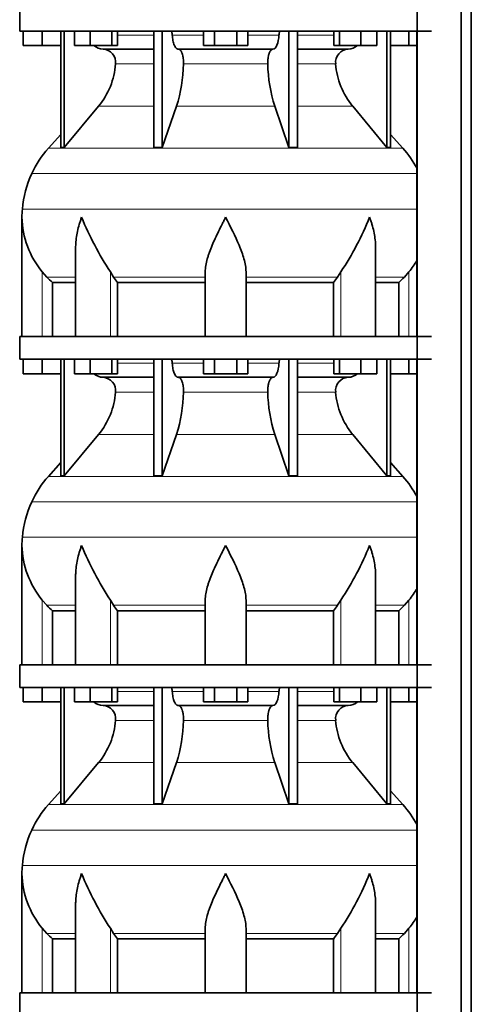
# Model space of a CAD drawing. Header units: millimetres. Extents: x 166 to 773, y -4101 to 2521.
# Tile 17 of 30: x 171 to 371, y -628 to -193. Entities that reach past the tile are written whole.
import ezdxf

# ---------------------------------------------------------------- set-up
doc = ezdxf.new("R2010")
doc.units = ezdxf.units.MM
doc.layers.add('LOW_134-20', color=7, linetype='Continuous')
doc.layers.add('VSI134_DIFFUSORE', color=7, linetype='Continuous')

# ---------------------------------------------------------------- blocks, each defined once
blk = doc.blocks.new('SE')
at = {"layer": 'LOW_134-20', "color": 7, "linetype": 'Continuous', "lineweight": 35}
for p, q in [((346.64, 2007.18), (346.64, -909.32)), ((366.02, -909.32), (366.02, 2007.18)), ((370.57, -909.32), (370.57, 2007.18)), ((346.57, -197.82), (346.57, -332.82)), ((346.57, -342.82), (346.57, -477.82)), ((346.57, -487.82), (346.57, -622.82))]:
    blk.add_line(p, q, dxfattribs=at)
at = {"layer": 'VSI134_DIFFUSORE', "color": 7, "linetype": 'Continuous', "lineweight": 35}
for p, q in [((171.01, -187.82), (171.01, -197.82)), ((171.01, -197.82), (353.01, -197.82)), ((172.51, -204.22), (172.51, -197.82)), ((172.51, -204.22), (172.51, -197.82)), ((181.01, -204.22), (181.01, -197.82)), ((189.18, -197.82), (189.18, -249.27)), ((190.71, -197.82), (190.71, -249.27)), ((195.25, -204.22), (195.25, -197.82)), ((202.19, -204.22), (202.19, -197.82)), ((211.67, -204.22), (211.67, -197.82)), ((214.21, -204.22), (214.21, -197.82)), ((230.31, -197.82), (230.31, -249.27)), ((234, -197.82), (234, -249.27)), ((252.19, -204.22), (252.19, -197.82)), ((257.1, -204.22), (257.1, -197.82)), ((266.91, -204.22), (266.91, -197.82)), ((271.82, -204.22), (271.82, -197.82)), ((290.01, -197.82), (290.01, -249.27)), ((293.7, -197.82), (293.7, -249.27)), ((309.8, -204.22), (309.8, -197.82)), ((312.34, -204.22), (312.34, -197.82)), ((321.82, -204.22), (321.82, -197.82)), ((328.76, -204.22), (328.76, -197.82)), ((333.3, -197.82), (333.3, -249.27)), ((334.83, -197.82), (334.83, -249.27)), ((343.01, -204.22), (343.01, -197.82)), ((181.01, -204.22), (172.51, -204.22)), ((189.18, -204.22), (181.01, -204.22)), ((202.19, -204.22), (195.25, -204.22)), ((211.67, -204.22), (202.19, -204.22)), ((214.21, -204.22), (211.67, -204.22)), ((257.1, -204.22), (252.19, -204.22)), ((266.91, -204.22), (257.1, -204.22)), ((271.82, -204.22), (266.91, -204.22)), ((312.34, -204.22), (309.8, -204.22)), ((321.82, -204.22), (312.34, -204.22)), ((328.76, -204.22), (321.82, -204.22)), ((343.01, -204.22), (334.83, -204.22)), ((346.57, -204.22), (343.01, -204.22)), ((207.83, -205.82), (230.31, -205.82)), ((241.1, -205.82), (282.91, -205.82)), ((293.7, -205.82), (316.18, -205.82)), ((190.71, -249.27), (205.86, -231.06)), ((234, -249.27), (240.28, -231.06)), ((283.73, -231.06), (290.01, -249.27)), ((318.15, -231.06), (333.3, -249.27)), ((189.18, -243.5), (183.71, -249.57)), ((340.3, -249.57), (334.83, -243.5)), ((189.18, -249.27), (190.71, -249.27)), ((230.31, -249.27), (234, -249.27)), ((290.01, -249.27), (293.7, -249.27)), ((333.3, -249.27), (334.83, -249.27)), ((172.01, -280.08), (172.01, -332.82)), ((195.73, -293.46), (195.73, -332.82)), ((328.28, -332.82), (328.28, -293.46)), ((183.02, -306.52), (181.01, -304.22)), ((212.52, -306.52), (211.09, -304.22)), ((253.01, -332.82), (253.01, -304.22)), ((271.01, -332.82), (271.01, -304.22)), ((312.92, -304.22), (311.5, -306.52)), ((343.01, -304.22), (340.99, -306.52)), ((185.53, -308.96), (195.73, -308.96)), ((185.53, -332.82), (185.53, -308.96)), ((214.3, -308.96), (253.01, -308.96)), ((214.3, -332.82), (214.3, -308.96)), ((271.01, -308.96), (309.72, -308.96)), ((309.72, -308.96), (309.72, -332.82)), ((328.28, -308.96), (338.48, -308.96)), ((338.48, -308.96), (338.48, -332.82)), ((353.01, -332.82), (171.01, -332.82)), ((171.01, -332.82), (171.01, -342.82)), ((171.01, -342.82), (353.01, -342.82)), ((172.51, -349.22), (172.51, -342.82)), ((172.51, -349.22), (172.51, -342.82)), ((181.01, -349.22), (181.01, -342.82)), ((189.18, -342.82), (189.18, -394.27)), ((190.71, -342.82), (190.71, -394.27)), ((195.25, -349.22), (195.25, -342.82)), ((202.19, -349.22), (202.19, -342.82)), ((211.67, -349.22), (211.67, -342.82)), ((214.21, -349.22), (214.21, -342.82)), ((230.31, -342.82), (230.31, -394.27)), ((234, -342.82), (234, -394.27)), ((252.19, -349.22), (252.19, -342.82)), ((257.1, -349.22), (257.1, -342.82)), ((266.91, -349.22), (266.91, -342.82)), ((271.82, -349.22), (271.82, -342.82)), ((290.01, -342.82), (290.01, -394.27)), ((293.7, -342.82), (293.7, -394.27)), ((309.8, -349.22), (309.8, -342.82)), ((312.34, -349.22), (312.34, -342.82)), ((321.82, -349.22), (321.82, -342.82)), ((328.76, -349.22), (328.76, -342.82)), ((333.3, -342.82), (333.3, -394.27)), ((334.83, -342.82), (334.83, -394.27)), ((343.01, -349.22), (343.01, -342.82)), ((181.01, -349.22), (172.51, -349.22)), ((189.18, -349.22), (181.01, -349.22)), ((202.19, -349.22), (195.25, -349.22)), ((211.67, -349.22), (202.19, -349.22)), ((207.83, -350.82), (230.31, -350.82)), ((214.21, -349.22), (211.67, -349.22)), ((241.1, -350.82), (282.91, -350.82)), ((257.1, -349.22), (252.19, -349.22)), ((266.91, -349.22), (257.1, -349.22)), ((271.82, -349.22), (266.91, -349.22)), ((293.7, -350.82), (316.18, -350.82)), ((312.34, -349.22), (309.8, -349.22)), ((321.82, -349.22), (312.34, -349.22)), ((328.76, -349.22), (321.82, -349.22)), ((343.01, -349.22), (334.83, -349.22)), ((346.57, -349.22), (343.01, -349.22)), ((190.71, -394.27), (205.86, -376.06)), ((234, -394.27), (240.28, -376.06)), ((283.73, -376.06), (290.01, -394.27)), ((318.15, -376.06), (333.3, -394.27)), ((189.18, -388.5), (183.71, -394.57)), ((340.3, -394.57), (334.83, -388.5)), ((189.18, -394.27), (190.71, -394.27)), ((230.31, -394.27), (234, -394.27)), ((290.01, -394.27), (293.7, -394.27)), ((333.3, -394.27), (334.83, -394.27)), ((172.01, -425.08), (172.01, -477.82)), ((195.73, -438.46), (195.73, -477.82)), ((328.28, -477.82), (328.28, -438.46)), ((183.02, -451.52), (181.01, -449.22)), ((212.52, -451.52), (211.09, -449.22)), ((253.01, -477.82), (253.01, -449.22)), ((271.01, -477.82), (271.01, -449.22)), ((312.92, -449.22), (311.5, -451.52)), ((343.01, -449.22), (340.99, -451.52)), ((185.53, -453.96), (195.73, -453.96)), ((185.53, -477.82), (185.53, -453.96)), ((214.3, -453.96), (253.01, -453.96)), ((214.3, -477.82), (214.3, -453.96)), ((271.01, -453.96), (309.72, -453.96)), ((309.72, -453.96), (309.72, -477.82)), ((328.28, -453.96), (338.48, -453.96)), ((338.48, -453.96), (338.48, -477.82)), ((353.01, -477.82), (171.01, -477.82)), ((171.01, -477.82), (171.01, -487.82)), ((171.01, -487.82), (353.01, -487.82)), ((172.51, -494.22), (172.51, -487.82)), ((172.51, -494.22), (172.51, -487.82)), ((181.01, -494.22), (181.01, -487.82)), ((189.18, -487.82), (189.18, -539.27)), ((190.71, -487.82), (190.71, -539.27)), ((195.25, -494.22), (195.25, -487.82)), ((202.19, -494.22), (202.19, -487.82)), ((211.67, -494.22), (211.67, -487.82)), ((214.21, -494.22), (214.21, -487.82)), ((230.31, -487.82), (230.31, -539.27)), ((234, -487.82), (234, -539.27)), ((252.19, -494.22), (252.19, -487.82)), ((257.1, -494.22), (257.1, -487.82)), ((266.91, -494.22), (266.91, -487.82)), ((271.82, -494.22), (271.82, -487.82)), ((290.01, -487.82), (290.01, -539.27)), ((293.7, -487.82), (293.7, -539.27)), ((309.8, -494.22), (309.8, -487.82)), ((312.34, -494.22), (312.34, -487.82)), ((321.82, -494.22), (321.82, -487.82)), ((328.76, -494.22), (328.76, -487.82)), ((333.3, -487.82), (333.3, -539.27)), ((334.83, -487.82), (334.83, -539.27)), ((343.01, -494.22), (343.01, -487.82)), ((181.01, -494.22), (172.51, -494.22)), ((189.18, -494.22), (181.01, -494.22)), ((202.19, -494.22), (195.25, -494.22)), ((211.67, -494.22), (202.19, -494.22)), ((207.83, -495.82), (230.31, -495.82)), ((214.21, -494.22), (211.67, -494.22)), ((241.1, -495.82), (282.91, -495.82)), ((257.1, -494.22), (252.19, -494.22)), ((266.91, -494.22), (257.1, -494.22)), ((271.82, -494.22), (266.91, -494.22)), ((293.7, -495.82), (316.18, -495.82)), ((312.34, -494.22), (309.8, -494.22)), ((321.82, -494.22), (312.34, -494.22)), ((328.76, -494.22), (321.82, -494.22)), ((343.01, -494.22), (334.83, -494.22)), ((346.57, -494.22), (343.01, -494.22)), ((190.71, -539.27), (205.86, -521.06)), ((234, -539.27), (240.28, -521.06)), ((283.73, -521.06), (290.01, -539.27)), ((318.15, -521.06), (333.3, -539.27)), ((189.18, -533.5), (183.71, -539.57)), ((340.3, -539.57), (334.83, -533.5)), ((189.18, -539.27), (190.71, -539.27)), ((230.31, -539.27), (234, -539.27)), ((290.01, -539.27), (293.7, -539.27)), ((333.3, -539.27), (334.83, -539.27)), ((172.01, -570.08), (172.01, -622.82)), ((195.73, -583.46), (195.73, -622.82)), ((328.28, -622.82), (328.28, -583.46)), ((183.02, -596.52), (181.01, -594.22)), ((212.52, -596.52), (211.09, -594.22)), ((253.01, -622.82), (253.01, -594.22)), ((271.01, -622.82), (271.01, -594.22)), ((312.92, -594.22), (311.5, -596.52)), ((343.01, -594.22), (340.99, -596.52)), ((185.53, -598.96), (195.73, -598.96)), ((185.53, -622.82), (185.53, -598.96)), ((214.3, -598.96), (253.01, -598.96)), ((214.3, -622.82), (214.3, -598.96)), ((271.01, -598.96), (309.72, -598.96)), ((309.72, -598.96), (309.72, -622.82)), ((328.28, -598.96), (338.48, -598.96)), ((338.48, -598.96), (338.48, -622.82)), ((353.01, -622.82), (171.01, -622.82)), ((171.01, -622.82), (171.01, -632.82))]:
    blk.add_line(p, q, dxfattribs=at)
at = {"layer": 'VSI134_DIFFUSORE', "color": 4, "linetype": 'Continuous', "lineweight": 9}
for p, q in [((214.21, -199.59), (230.31, -199.59)), ((238.43, -199.59), (252.19, -199.59)), ((271.82, -199.59), (285.58, -199.59)), ((293.7, -199.59), (309.8, -199.59)), ((230.31, -212.36), (213.38, -212.36)), ((280.62, -212.36), (243.39, -212.36)), ((310.63, -212.36), (293.7, -212.36)), ((205.86, -231.06), (230.31, -231.06)), ((240.28, -231.06), (283.73, -231.06)), ((293.7, -231.06), (318.15, -231.06)), ((183.71, -249.57), (340.3, -249.57)), ((346.57, -260.83), (176.34, -260.83)), ((172.18, -276.46), (346.57, -276.46)), ((181.01, -332.82), (181.01, -304.22)), ((211.09, -332.82), (211.09, -304.22)), ((312.92, -332.82), (312.92, -304.22)), ((343.01, -332.82), (343.01, -304.22)), ((183.02, -306.52), (195.73, -306.52)), ((212.52, -306.52), (253.01, -306.52)), ((271.01, -306.52), (311.5, -306.52)), ((328.28, -306.52), (340.99, -306.52)), ((214.21, -344.59), (230.31, -344.59)), ((238.43, -344.59), (252.19, -344.59)), ((271.82, -344.59), (285.58, -344.59)), ((293.7, -344.59), (309.8, -344.59)), ((230.31, -357.36), (213.38, -357.36)), ((280.62, -357.36), (243.39, -357.36)), ((310.63, -357.36), (293.7, -357.36)), ((205.86, -376.06), (230.31, -376.06)), ((240.28, -376.06), (283.73, -376.06)), ((293.7, -376.06), (318.15, -376.06)), ((183.71, -394.57), (340.3, -394.57)), ((346.57, -405.83), (176.34, -405.83)), ((172.18, -421.46), (346.57, -421.46)), ((181.01, -477.82), (181.01, -449.22)), ((183.02, -451.52), (195.73, -451.52)), ((211.09, -477.82), (211.09, -449.22)), ((212.52, -451.52), (253.01, -451.52)), ((271.01, -451.52), (311.5, -451.52)), ((312.92, -477.82), (312.92, -449.22)), ((328.28, -451.52), (340.99, -451.52)), ((343.01, -477.82), (343.01, -449.22)), ((214.21, -489.59), (230.31, -489.59)), ((238.43, -489.59), (252.19, -489.59)), ((271.82, -489.59), (285.58, -489.59)), ((293.7, -489.59), (309.8, -489.59)), ((230.31, -502.36), (213.38, -502.36)), ((280.62, -502.36), (243.39, -502.36)), ((310.63, -502.36), (293.7, -502.36)), ((205.86, -521.06), (230.31, -521.06)), ((240.28, -521.06), (283.73, -521.06)), ((293.7, -521.06), (318.15, -521.06)), ((183.71, -539.57), (340.3, -539.57)), ((346.57, -550.83), (176.34, -550.83)), ((172.18, -566.46), (346.57, -566.46)), ((181.01, -622.82), (181.01, -594.22)), ((211.09, -622.82), (211.09, -594.22)), ((312.92, -622.82), (312.92, -594.22)), ((343.01, -622.82), (343.01, -594.22)), ((183.02, -596.52), (195.73, -596.52)), ((212.52, -596.52), (253.01, -596.52)), ((271.01, -596.52), (311.5, -596.52)), ((328.28, -596.52), (340.99, -596.52))]:
    blk.add_line(p, q, dxfattribs=at)
at = {"layer": 'VSI134_DIFFUSORE', "color": 7, "linetype": 'Continuous', "lineweight": 35}
for centre, radius, start, end in [((208.06, -199.14), 6.68, 229.5852, 268.0094), ((315.95, -199.14), 6.68, 271.9979, 310.3729), ((207.55, -211.68), 5.87, 353.3223, 87.2173), ((316.44, -211.66), 5.85, 92.5772, 186.8833), ((180.07, -209.84), 33.4, 320.5472, 355.6594), ((178.44, -211.16), 64.97, 342.1602, 358.9354), ((347.08, -210.91), 66.48, 181.2569, 197.6475), ((344.04, -209.79), 33.51, 184.3996, 219.3938), ((216.41, -279.02), 44, 138, 155.5912), ((307.61, -279.02), 44, 27.6842, 42), ((220.96, -281.08), 49, 155.5912, 174.5826), ((210.51, -280.09), 38.5, 174.5826, 180.0352), ((210.7, -279.41), 38.7, 181.0159, 219.8906), ((336.7, -222.55), 149.83, 202.585, 213.0327), ((201.79, -230.19), 133.53, 326.3278, 338.0546), ((313.31, -279.41), 38.7, 320.1094, 329.446), ((245.66, -284.28), 39.91, 213.8601, 218.2043), ((278.38, -284.3), 39.88, 321.7938, 326.1418), ((208.06, -344.14), 6.68, 229.5852, 268.0094), ((207.55, -356.68), 5.87, 353.3223, 87.2173), ((316.44, -356.66), 5.85, 92.5772, 186.8833), ((315.95, -344.14), 6.68, 271.9979, 310.3729), ((180.07, -354.84), 33.4, 320.5472, 355.6594), ((178.44, -356.16), 64.97, 342.1602, 358.9354), ((347.08, -355.91), 66.48, 181.2569, 197.6475), ((344.04, -354.79), 33.51, 184.3996, 219.3938), ((216.41, -424.02), 44, 138, 155.5912), ((307.61, -424.02), 44, 27.6842, 42), ((220.96, -426.08), 49, 155.5912, 174.5826), ((210.51, -425.09), 38.5, 174.5826, 180.0352), ((210.7, -424.41), 38.7, 181.0159, 219.8906), ((336.7, -367.55), 149.83, 202.585, 213.0327), ((201.79, -375.19), 133.53, 326.3278, 338.0546), ((313.31, -424.41), 38.7, 320.1094, 329.446), ((245.66, -429.28), 39.91, 213.8601, 218.2043), ((278.38, -429.3), 39.88, 321.7938, 326.1418), ((208.06, -489.14), 6.68, 229.5852, 268.0094), ((207.55, -501.68), 5.87, 353.3223, 87.2173), ((316.44, -501.66), 5.85, 92.5772, 186.8833), ((315.95, -489.14), 6.68, 271.9979, 310.3729), ((180.07, -499.84), 33.4, 320.5472, 355.6594), ((178.44, -501.16), 64.97, 342.1602, 358.9354), ((347.08, -500.91), 66.48, 181.2569, 197.6475), ((344.04, -499.79), 33.51, 184.3996, 219.3938), ((216.41, -569.02), 44, 138, 155.5912), ((307.61, -569.02), 44, 27.6842, 42), ((220.96, -571.08), 49, 155.5912, 174.5826), ((210.51, -570.09), 38.5, 174.5826, 180.0352), ((210.7, -569.41), 38.7, 181.0159, 219.8906), ((336.7, -512.55), 149.83, 202.585, 213.0327), ((201.79, -520.19), 133.53, 326.3278, 338.0546), ((313.31, -569.41), 38.7, 320.1094, 329.446), ((245.66, -574.28), 39.91, 213.8601, 218.2043), ((278.38, -574.3), 39.88, 321.7938, 326.1418)]:
    blk.add_arc(centre, radius, start, end, dxfattribs=at)
for points, knots in [([(237.67, -197.82), (237.72, -197.82), (237.76, -197.83), (237.86, -197.87), (237.9, -197.9), (238.03, -198.03), (238.11, -198.16), (238.25, -198.49), (238.31, -198.68), (238.39, -199.11), (238.42, -199.35), (238.43, -199.59)], [0, 0, 0, 0, 0.125, 0.125, 0.25, 0.25, 0.5, 0.5, 0.75, 0.75, 1, 1, 1, 1]), ([(241.1, -205.82), (240.93, -205.82), (240.77, -205.78), (240.53, -205.66), (240.45, -205.61), (240.29, -205.5), (240.22, -205.43), (239.99, -205.21), (239.84, -205.02), (239.56, -204.57), (239.43, -204.32), (239.19, -203.76), (239.08, -203.44), (238.88, -202.77), (238.79, -202.41), (238.64, -201.66), (238.58, -201.26), (238.48, -200.44), (238.45, -200.02), (238.43, -199.59)], [0, 0, 0, 0, 0.125, 0.125, 0.1875, 0.1875, 0.25, 0.25, 0.375, 0.375, 0.5, 0.5, 0.625, 0.625, 0.75, 0.75, 0.875, 0.875, 1, 1, 1, 1]), ([(285.58, -199.59), (285.5, -201.3), (285.19, -202.9), (284.21, -205.17), (283.56, -205.82), (282.91, -205.82)], [0, 0, 0, 0, 0.5, 0.5, 1, 1, 1, 1]), ([(285.58, -199.59), (285.59, -199.35), (285.62, -199.12), (285.68, -198.79), (285.71, -198.69), (285.76, -198.5), (285.79, -198.41), (285.86, -198.24), (285.9, -198.17), (285.98, -198.05), (286.02, -197.99), (286.11, -197.9), (286.15, -197.87), (286.25, -197.83), (286.29, -197.82), (286.34, -197.82)], [0, 0, 0, 0, 0.25, 0.25, 0.375, 0.375, 0.5, 0.5, 0.625, 0.625, 0.75, 0.75, 0.875, 0.875, 1, 1, 1, 1]), ([(241.1, -205.82), (241.18, -205.82), (241.26, -205.83), (241.42, -205.87), (241.49, -205.9), (241.73, -206.03), (241.88, -206.16), (242.17, -206.5), (242.31, -206.7), (242.5, -207.06), (242.57, -207.19), (242.69, -207.47), (242.74, -207.62), (242.9, -208.08), (243, -208.41), (243.12, -208.95), (243.16, -209.13), (243.22, -209.51), (243.25, -209.7), (243.33, -210.29), (243.37, -210.7), (243.41, -211.53), (243.41, -211.95), (243.39, -212.36)], [0, 0, 0, 0, 0.0625, 0.0625, 0.125, 0.125, 0.25, 0.25, 0.375, 0.375, 0.4375, 0.4375, 0.5, 0.5, 0.625, 0.625, 0.6875, 0.6875, 0.75, 0.75, 0.875, 0.875, 1, 1, 1, 1]), ([(280.62, -212.36), (280.6, -211.95), (280.61, -211.53), (280.63, -210.91), (280.65, -210.71), (280.68, -210.3), (280.71, -210.1), (280.78, -209.51), (280.85, -209.13), (280.97, -208.59), (281.02, -208.42), (281.11, -208.08), (281.21, -207.76), (281.32, -207.47), (281.44, -207.2), (281.51, -207.06), (281.7, -206.7), (281.84, -206.49), (282.13, -206.16), (282.29, -206.03), (282.6, -205.86), (282.75, -205.82), (282.91, -205.82)], [0, 0, 0, 0, 0.125, 0.125, 0.1875, 0.1875, 0.25, 0.25, 0.375, 0.375, 0.4375, 0.4375, 0.5, 0.5625, 0.5625, 0.625, 0.625, 0.75, 0.75, 0.875, 0.875, 1, 1, 1, 1]), ([(198.37, -280.09), (198.27, -280.35), (198.18, -280.61), (198, -281.14), (197.91, -281.4), (197.66, -282.18), (197.5, -282.7), (197.04, -284.26), (196.77, -285.29), (196.32, -287.37), (196.14, -288.41), (195.87, -290.46), (195.78, -291.48), (195.74, -292.82), (195.73, -293.14), (195.73, -293.47)], [0, 0, 0, 0, 0.03125, 0.03125, 0.0625, 0.0625, 0.125, 0.125, 0.25, 0.25, 0.375, 0.375, 0.5, 0.5, 0.5400162, 0.5400162, 0.5400162, 0.5400162]), ([(262.01, -280.09), (261.87, -280.35), (261.74, -280.61), (261.47, -281.14), (261.34, -281.4), (260.94, -282.18), (260.68, -282.7), (259.89, -284.26), (259.38, -285.29), (258.36, -287.37), (257.87, -288.41), (256.92, -290.46), (256.47, -291.48), (255.62, -293.51), (255.23, -294.52), (254.69, -296.02), (254.51, -296.52), (254.19, -297.52), (254.04, -298.02), (253.63, -299.5), (253.41, -300.47), (253.1, -302.37), (253.01, -303.31), (253.01, -304.22)], [0, 0, 0, 0, 0.03125, 0.03125, 0.0625, 0.0625, 0.125, 0.125, 0.25, 0.25, 0.375, 0.375, 0.5, 0.5, 0.625, 0.625, 0.6875, 0.6875, 0.75, 0.75, 0.875, 0.875, 1, 1, 1, 1]), ([(271.01, -304.22), (271.01, -302.39), (270.66, -300.49), (269.56, -296.54), (268.81, -294.53), (266.27, -288.45), (264.12, -284.24), (262.01, -280.09)], [0, 0, 0, 0, 0.25, 0.25, 0.5, 0.5, 1, 1, 1, 1]), ([(328.28, -293.47), (328.28, -293.13), (328.27, -292.79), (328.19, -290.4), (327.91, -288.36), (327.23, -285.28), (326.97, -284.25), (326.52, -282.7), (326.35, -282.18), (326.1, -281.4), (325.97, -281.01), (325.83, -280.61), (325.74, -280.35), (325.69, -280.22), (325.65, -280.09)], [0.4588627, 0.4588627, 0.4588627, 0.4588627, 0.5, 0.5, 0.75, 0.75, 0.875, 0.875, 0.9375, 0.9375, 0.96875, 0.984375, 0.984375, 1, 1, 1, 1]), ([(237.67, -342.82), (237.72, -342.82), (237.76, -342.83), (237.86, -342.87), (237.9, -342.9), (238.03, -343.03), (238.11, -343.16), (238.25, -343.49), (238.31, -343.68), (238.39, -344.11), (238.42, -344.35), (238.43, -344.59)], [0, 0, 0, 0, 0.125, 0.125, 0.25, 0.25, 0.5, 0.5, 0.75, 0.75, 1, 1, 1, 1]), ([(285.58, -344.59), (285.59, -344.35), (285.62, -344.12), (285.68, -343.79), (285.71, -343.69), (285.76, -343.5), (285.79, -343.41), (285.86, -343.24), (285.9, -343.17), (285.98, -343.05), (286.02, -342.99), (286.11, -342.9), (286.15, -342.87), (286.25, -342.83), (286.29, -342.82), (286.34, -342.82)], [0, 0, 0, 0, 0.25, 0.25, 0.375, 0.375, 0.5, 0.5, 0.625, 0.625, 0.75, 0.75, 0.875, 0.875, 1, 1, 1, 1]), ([(241.1, -350.82), (240.93, -350.82), (240.77, -350.78), (240.53, -350.66), (240.45, -350.61), (240.29, -350.5), (240.22, -350.43), (239.99, -350.21), (239.84, -350.02), (239.56, -349.57), (239.43, -349.32), (239.19, -348.76), (239.08, -348.44), (238.88, -347.77), (238.79, -347.41), (238.64, -346.66), (238.58, -346.26), (238.48, -345.44), (238.45, -345.02), (238.43, -344.59)], [0, 0, 0, 0, 0.125, 0.125, 0.1875, 0.1875, 0.25, 0.25, 0.375, 0.375, 0.5, 0.5, 0.625, 0.625, 0.75, 0.75, 0.875, 0.875, 1, 1, 1, 1]), ([(285.58, -344.59), (285.5, -346.3), (285.19, -347.9), (284.21, -350.17), (283.56, -350.82), (282.91, -350.82)], [0, 0, 0, 0, 0.5, 0.5, 1, 1, 1, 1]), ([(241.1, -350.82), (241.18, -350.82), (241.26, -350.83), (241.42, -350.87), (241.49, -350.9), (241.73, -351.03), (241.88, -351.16), (242.17, -351.5), (242.31, -351.7), (242.5, -352.06), (242.57, -352.19), (242.69, -352.47), (242.74, -352.62), (242.9, -353.08), (243, -353.41), (243.12, -353.95), (243.16, -354.13), (243.22, -354.51), (243.25, -354.7), (243.33, -355.29), (243.37, -355.7), (243.41, -356.53), (243.41, -356.95), (243.39, -357.36)], [0, 0, 0, 0, 0.0625, 0.0625, 0.125, 0.125, 0.25, 0.25, 0.375, 0.375, 0.4375, 0.4375, 0.5, 0.5, 0.625, 0.625, 0.6875, 0.6875, 0.75, 0.75, 0.875, 0.875, 1, 1, 1, 1]), ([(280.62, -357.36), (280.6, -356.95), (280.61, -356.53), (280.63, -355.91), (280.65, -355.71), (280.68, -355.3), (280.71, -355.1), (280.78, -354.51), (280.85, -354.13), (280.97, -353.59), (281.02, -353.42), (281.11, -353.08), (281.21, -352.76), (281.32, -352.47), (281.44, -352.2), (281.51, -352.06), (281.7, -351.7), (281.84, -351.49), (282.13, -351.16), (282.29, -351.03), (282.6, -350.86), (282.75, -350.82), (282.91, -350.82)], [0, 0, 0, 0, 0.125, 0.125, 0.1875, 0.1875, 0.25, 0.25, 0.375, 0.375, 0.4375, 0.4375, 0.5, 0.5625, 0.5625, 0.625, 0.625, 0.75, 0.75, 0.875, 0.875, 1, 1, 1, 1]), ([(198.37, -425.09), (198.27, -425.35), (198.18, -425.61), (198, -426.14), (197.91, -426.4), (197.66, -427.18), (197.5, -427.7), (197.04, -429.26), (196.77, -430.29), (196.32, -432.37), (196.14, -433.41), (195.87, -435.46), (195.78, -436.48), (195.74, -437.82), (195.73, -438.14), (195.73, -438.47)], [0, 0, 0, 0, 0.03125, 0.03125, 0.0625, 0.0625, 0.125, 0.125, 0.25, 0.25, 0.375, 0.375, 0.5, 0.5, 0.5400162, 0.5400162, 0.5400162, 0.5400162]), ([(262.01, -425.09), (261.87, -425.35), (261.74, -425.61), (261.47, -426.14), (261.34, -426.4), (260.94, -427.18), (260.68, -427.7), (259.89, -429.26), (259.38, -430.29), (258.36, -432.37), (257.87, -433.41), (256.92, -435.46), (256.47, -436.48), (255.62, -438.51), (255.23, -439.52), (254.69, -441.02), (254.51, -441.52), (254.19, -442.52), (254.04, -443.02), (253.63, -444.5), (253.41, -445.47), (253.1, -447.37), (253.01, -448.31), (253.01, -449.22)], [0, 0, 0, 0, 0.03125, 0.03125, 0.0625, 0.0625, 0.125, 0.125, 0.25, 0.25, 0.375, 0.375, 0.5, 0.5, 0.625, 0.625, 0.6875, 0.6875, 0.75, 0.75, 0.875, 0.875, 1, 1, 1, 1]), ([(271.01, -449.22), (271.01, -447.39), (270.66, -445.49), (269.56, -441.54), (268.81, -439.53), (266.27, -433.45), (264.12, -429.24), (262.01, -425.09)], [0, 0, 0, 0, 0.25, 0.25, 0.5, 0.5, 1, 1, 1, 1]), ([(328.28, -438.47), (328.28, -438.13), (328.27, -437.79), (328.19, -435.4), (327.91, -433.36), (327.23, -430.28), (326.97, -429.25), (326.52, -427.7), (326.35, -427.18), (326.1, -426.4), (325.97, -426.01), (325.83, -425.61), (325.74, -425.35), (325.69, -425.22), (325.65, -425.09)], [0.4588627, 0.4588627, 0.4588627, 0.4588627, 0.5, 0.5, 0.75, 0.75, 0.875, 0.875, 0.9375, 0.9375, 0.96875, 0.984375, 0.984375, 1, 1, 1, 1]), ([(237.67, -487.82), (237.72, -487.82), (237.76, -487.83), (237.86, -487.87), (237.9, -487.9), (238.03, -488.03), (238.11, -488.16), (238.25, -488.49), (238.31, -488.68), (238.39, -489.11), (238.42, -489.35), (238.43, -489.59)], [0, 0, 0, 0, 0.125, 0.125, 0.25, 0.25, 0.5, 0.5, 0.75, 0.75, 1, 1, 1, 1]), ([(241.1, -495.82), (240.93, -495.82), (240.77, -495.78), (240.53, -495.66), (240.45, -495.61), (240.29, -495.5), (240.22, -495.43), (239.99, -495.21), (239.84, -495.02), (239.56, -494.57), (239.43, -494.32), (239.19, -493.76), (239.08, -493.44), (238.88, -492.77), (238.79, -492.41), (238.64, -491.66), (238.58, -491.26), (238.48, -490.44), (238.45, -490.02), (238.43, -489.59)], [0, 0, 0, 0, 0.125, 0.125, 0.1875, 0.1875, 0.25, 0.25, 0.375, 0.375, 0.5, 0.5, 0.625, 0.625, 0.75, 0.75, 0.875, 0.875, 1, 1, 1, 1]), ([(285.58, -489.59), (285.5, -491.3), (285.19, -492.9), (284.21, -495.17), (283.56, -495.82), (282.91, -495.82)], [0, 0, 0, 0, 0.5, 0.5, 1, 1, 1, 1]), ([(285.58, -489.59), (285.59, -489.35), (285.62, -489.12), (285.68, -488.79), (285.71, -488.69), (285.76, -488.5), (285.79, -488.41), (285.86, -488.24), (285.9, -488.17), (285.98, -488.05), (286.02, -487.99), (286.11, -487.9), (286.15, -487.87), (286.25, -487.83), (286.29, -487.82), (286.34, -487.82)], [0, 0, 0, 0, 0.25, 0.25, 0.375, 0.375, 0.5, 0.5, 0.625, 0.625, 0.75, 0.75, 0.875, 0.875, 1, 1, 1, 1]), ([(241.1, -495.82), (241.18, -495.82), (241.26, -495.83), (241.42, -495.87), (241.49, -495.9), (241.73, -496.03), (241.88, -496.16), (242.17, -496.5), (242.31, -496.7), (242.5, -497.06), (242.57, -497.19), (242.69, -497.47), (242.74, -497.62), (242.9, -498.08), (243, -498.41), (243.12, -498.95), (243.16, -499.13), (243.22, -499.51), (243.25, -499.7), (243.33, -500.29), (243.37, -500.7), (243.41, -501.53), (243.41, -501.95), (243.39, -502.36)], [0, 0, 0, 0, 0.0625, 0.0625, 0.125, 0.125, 0.25, 0.25, 0.375, 0.375, 0.4375, 0.4375, 0.5, 0.5, 0.625, 0.625, 0.6875, 0.6875, 0.75, 0.75, 0.875, 0.875, 1, 1, 1, 1]), ([(280.62, -502.36), (280.6, -501.95), (280.61, -501.53), (280.63, -500.91), (280.65, -500.71), (280.68, -500.3), (280.71, -500.1), (280.78, -499.51), (280.85, -499.13), (280.97, -498.59), (281.02, -498.42), (281.11, -498.08), (281.21, -497.76), (281.32, -497.47), (281.44, -497.2), (281.51, -497.06), (281.7, -496.7), (281.84, -496.49), (282.13, -496.16), (282.29, -496.03), (282.6, -495.86), (282.75, -495.82), (282.91, -495.82)], [0, 0, 0, 0, 0.125, 0.125, 0.1875, 0.1875, 0.25, 0.25, 0.375, 0.375, 0.4375, 0.4375, 0.5, 0.5625, 0.5625, 0.625, 0.625, 0.75, 0.75, 0.875, 0.875, 1, 1, 1, 1]), ([(198.37, -570.09), (198.27, -570.35), (198.18, -570.61), (198, -571.14), (197.91, -571.4), (197.66, -572.18), (197.5, -572.7), (197.04, -574.26), (196.77, -575.29), (196.32, -577.37), (196.14, -578.41), (195.87, -580.46), (195.78, -581.48), (195.74, -582.82), (195.73, -583.14), (195.73, -583.47)], [0, 0, 0, 0, 0.03125, 0.03125, 0.0625, 0.0625, 0.125, 0.125, 0.25, 0.25, 0.375, 0.375, 0.5, 0.5, 0.5400162, 0.5400162, 0.5400162, 0.5400162]), ([(262.01, -570.09), (261.87, -570.35), (261.74, -570.61), (261.47, -571.14), (261.34, -571.4), (260.94, -572.18), (260.68, -572.7), (259.89, -574.26), (259.38, -575.29), (258.36, -577.37), (257.87, -578.41), (256.92, -580.46), (256.47, -581.48), (255.62, -583.51), (255.23, -584.52), (254.69, -586.02), (254.51, -586.52), (254.19, -587.52), (254.04, -588.02), (253.63, -589.5), (253.41, -590.47), (253.1, -592.37), (253.01, -593.31), (253.01, -594.22)], [0, 0, 0, 0, 0.03125, 0.03125, 0.0625, 0.0625, 0.125, 0.125, 0.25, 0.25, 0.375, 0.375, 0.5, 0.5, 0.625, 0.625, 0.6875, 0.6875, 0.75, 0.75, 0.875, 0.875, 1, 1, 1, 1]), ([(271.01, -594.22), (271.01, -592.39), (270.66, -590.49), (269.56, -586.54), (268.81, -584.53), (266.27, -578.45), (264.12, -574.24), (262.01, -570.09)], [0, 0, 0, 0, 0.25, 0.25, 0.5, 0.5, 1, 1, 1, 1]), ([(328.28, -583.47), (328.28, -583.13), (328.27, -582.79), (328.19, -580.4), (327.91, -578.36), (327.23, -575.28), (326.97, -574.25), (326.52, -572.7), (326.35, -572.18), (326.1, -571.4), (325.97, -571.01), (325.83, -570.61), (325.74, -570.35), (325.69, -570.22), (325.65, -570.09)], [0.4588627, 0.4588627, 0.4588627, 0.4588627, 0.5, 0.5, 0.75, 0.75, 0.875, 0.875, 0.9375, 0.9375, 0.96875, 0.984375, 0.984375, 1, 1, 1, 1])]:
    blk.add_open_spline(points, degree=3, knots=knots, dxfattribs=at)
for points in [[(185.53, -308.96), (184.66, -308.18), (183.82, -307.36), (183.02, -306.52)], [(340.99, -306.52), (340.19, -307.36), (339.35, -308.18), (338.48, -308.96)], [(185.53, -453.96), (184.66, -453.18), (183.82, -452.36), (183.02, -451.52)], [(340.99, -451.52), (340.19, -452.36), (339.35, -453.18), (338.48, -453.96)], [(185.53, -598.96), (184.66, -598.18), (183.82, -597.36), (183.02, -596.52)], [(340.99, -596.52), (340.19, -597.36), (339.35, -598.18), (338.48, -598.96)]]:
    blk.add_open_spline(points, degree=3, dxfattribs=at)

msp = doc.modelspace()

# ---------------------------------------------------------------- block references
msp.add_blockref('SE', (0, 0))

doc.saveas('drawing.dxf')
